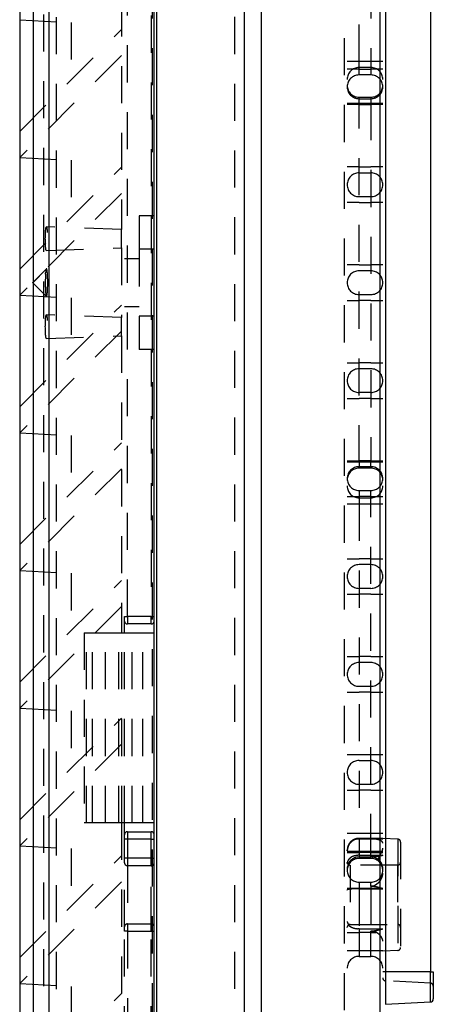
# Model space of a CAD drawing. Extents: x 4.4 to 23.4, y 0.5 to 15.
# Tile 18 of 19: x 16.3 to 17.6, y 3.5 to 6.8. Entities that reach past the tile are written whole.
import ezdxf

# ---------------------------------------------------------------- set-up
doc = ezdxf.new("R2010")
doc.units = 0
doc.linetypes.add('HIDDEN', pattern=[0.1875, 0.125, -0.0625])
doc.layers.add('ACSRY', color=30, linetype='CONTINUOUS')

# ---------------------------------------------------------------- blocks, each defined once
blk = doc.blocks.new('*E4')
at = {"layer": 'ACSRY', "color": 30, "linetype": 'HIDDEN'}
blk.add_circle((0, 0), 1, dxfattribs=at)
blk = doc.blocks.new('*E5')
at = {"layer": 'ACSRY', "color": 30, "linetype": 'HIDDEN'}
blk.add_circle((0, 0), 1, dxfattribs=at)

msp = doc.modelspace()

# ---------------------------------------------------------------- linework, layer by layer
at = {"layer": 'ACSRY', "color": 30, "linetype": 'CONTINUOUS'}
for p, q in [((16.2526, 9.0031), (16.2526, 2.8609)), ((16.2992, 3.1032), (16.2992, 8.7609)), ((16.3511, 8.7609), (16.3511, 3.1032)), ((16.7054, 3.0846), (16.7054, 8.7794)), ((16.7149, 3.1427), (16.7149, 8.7213)), ((17.0085, 8.7059), (17.0085, 3.1581)), ((17.0654, 8.7034), (17.0654, 3.1606)), ((17.4663, 3.1821), (17.4663, 8.6819)), ((17.4849, 8.254), (17.4849, 3.61)), ((17.6359, 8.254), (17.6359, 3.61)), ((17.4849, 3.61), (17.4754, 3.61)), ((17.4849, 3.61), (17.4849, 3.5005)), ((17.6359, 3.61), (17.4849, 3.61)), ((17.6359, 3.61), (17.6454, 3.61)), ((17.6359, 3.5084), (17.6359, 3.61)), ((17.6454, 3.61), (17.6454, 3.5184)), ((17.4849, 3.5005), (17.6359, 3.5084))]:
    msp.add_line(p, q, dxfattribs=at)
at = {"layer": 'ACSRY', "color": 30, "linetype": 'HIDDEN'}
for p, q in [((16.377, 3.102), (16.377, 8.762)), ((16.7002, 3.2221), (16.7002, 8.642)), ((16.9759, 8.6275), (16.9759, 3.2365)), ((17.3463, 3.2559), (17.3463, 8.6081)), ((16.3324, 8.4112), (16.3324, 3.4529)), ((17.3954, 6.677), (17.3954, 7.847)), ((17.4354, 7.847), (17.4354, 6.677)), ((16.5954, 7.112), (16.5954, 6.111)), ((16.6154, 4.807), (16.6154, 7.057)), ((16.6954, 7.057), (16.6954, 4.807)), ((16.2526, 6.8181), (16.426, 6.809)), ((16.426, 6.809), (16.426, 6.6154)), ((16.2526, 6.442), (16.5954, 6.7848)), ((16.5954, 6.6971), (16.2526, 6.3543)), ((17.3954, 6.677), (17.3554, 6.677)), ((17.3954, 6.657), (17.3954, 6.677)), ((17.4354, 6.677), (17.3954, 6.677)), ((17.4754, 6.677), (17.4354, 6.677)), ((17.4354, 6.677), (17.4354, 6.657)), ((17.3954, 6.652), (17.3554, 6.652)), ((17.4354, 6.657), (17.3954, 6.657)), ((17.3954, 6.652), (17.3954, 6.657)), ((17.3954, 6.632), (17.3954, 6.652)), ((17.3954, 6.652), (17.4354, 6.652)), ((17.4354, 6.657), (17.4354, 6.652)), ((17.4754, 6.652), (17.4354, 6.652)), ((17.4354, 6.652), (17.4354, 6.632)), ((17.4354, 6.632), (17.3954, 6.632)), ((17.3554, 6.537), (17.3954, 6.537)), ((17.3954, 6.557), (17.4354, 6.557)), ((17.3954, 6.537), (17.3954, 6.557)), ((17.3954, 6.552), (17.4354, 6.552)), ((17.3954, 6.537), (17.4354, 6.537)), ((17.3954, 5.327), (17.3954, 6.537)), ((17.4354, 6.557), (17.4354, 6.537)), ((17.4354, 6.537), (17.4754, 6.537)), ((17.4354, 6.537), (17.4354, 5.327)), ((17.3954, 6.532), (17.3554, 6.532)), ((17.3954, 6.532), (17.4354, 6.532)), ((17.4754, 6.532), (17.4354, 6.532)), ((16.2526, 6.3543), (16.426, 6.345)), ((16.426, 6.345), (16.426, 6.1514)), ((16.2526, 5.978), (16.5954, 6.3208)), ((17.3954, 6.322), (17.3554, 6.322)), ((17.3954, 6.322), (17.4354, 6.322)), ((17.4754, 6.322), (17.4354, 6.322)), ((17.3954, 6.302), (17.4354, 6.302)), ((16.5954, 6.2331), (16.2526, 5.8903)), ((17.3954, 6.222), (17.4354, 6.222)), ((17.3954, 6.202), (17.3554, 6.202)), ((17.3954, 6.202), (17.4354, 6.202)), ((17.4754, 6.202), (17.4354, 6.202)), ((16.6554, 6.1572), (16.6554, 6.0446)), ((16.7054, 6.1572), (16.6554, 6.1572)), ((16.5954, 6.111), (16.3425, 6.1198)), ((16.5954, 6.08), (16.5954, 6.111)), ((16.5954, 6.049), (16.5954, 6.08)), ((16.3424, 6.0402), (16.5954, 6.049)), ((16.5954, 6.049), (16.5954, 5.815)), ((16.6554, 6.0446), (16.6554, 5.8194)), ((16.7054, 6.0446), (16.6554, 6.0446)), ((16.6554, 6.012), (16.6054, 6.012)), ((16.3424, 5.9789), (16.2964, 5.9311)), ((16.3424, 5.9789), (16.2964, 5.9329)), ((17.3954, 5.992), (17.3554, 5.992)), ((17.3954, 5.992), (17.4354, 5.992)), ((17.4354, 5.972), (17.3954, 5.972)), ((17.4754, 5.992), (17.4354, 5.992)), ((16.2964, 5.9311), (16.3424, 5.8851)), ((16.2526, 5.8901), (16.426, 5.881)), ((16.426, 5.881), (16.426, 5.6874)), ((17.3954, 5.892), (17.4354, 5.892)), ((16.2526, 5.514), (16.5954, 5.8568)), ((16.6054, 5.852), (16.6554, 5.852)), ((17.3554, 5.872), (17.3954, 5.872)), ((17.4354, 5.872), (17.3954, 5.872)), ((17.4354, 5.872), (17.4754, 5.872)), ((16.5954, 5.815), (16.3424, 5.8238)), ((16.5954, 5.784), (16.5954, 5.815)), ((16.6554, 5.8194), (16.6554, 5.7068)), ((16.7054, 5.8194), (16.6554, 5.8194)), ((16.5954, 5.753), (16.5954, 5.784)), ((16.5954, 5.7691), (16.2526, 5.4263)), ((16.3425, 5.7442), (16.5954, 5.753)), ((16.5954, 5.753), (16.5954, 4.752)), ((16.7054, 5.7068), (16.6554, 5.7068)), ((17.3554, 5.662), (17.3954, 5.662)), ((17.4354, 5.662), (17.3954, 5.662)), ((17.4354, 5.642), (17.3954, 5.642)), ((17.4354, 5.662), (17.4754, 5.662)), ((17.3554, 5.542), (17.3954, 5.542)), ((17.4354, 5.562), (17.3954, 5.562)), ((17.4354, 5.542), (17.3954, 5.542)), ((17.4354, 5.542), (17.4754, 5.542)), ((16.2526, 5.4261), (16.426, 5.417)), ((16.426, 5.417), (16.426, 5.2234)), ((16.2526, 5.05), (16.5954, 5.3928)), ((17.3554, 5.332), (17.3954, 5.332)), ((17.3954, 5.327), (17.3554, 5.327)), ((17.4354, 5.332), (17.3954, 5.332)), ((17.3954, 5.327), (17.3954, 5.307)), ((17.4354, 5.327), (17.3954, 5.327)), ((17.4354, 5.312), (17.3954, 5.312)), ((17.4354, 5.332), (17.4754, 5.332)), ((17.4354, 5.307), (17.4354, 5.327)), ((17.4754, 5.327), (17.4354, 5.327)), ((16.5954, 5.3051), (16.2526, 4.9623)), ((17.4354, 5.307), (17.3954, 5.307)), ((17.3554, 5.212), (17.3954, 5.212)), ((17.3954, 5.232), (17.4354, 5.232)), ((17.3954, 5.232), (17.3954, 5.212)), ((17.3954, 5.212), (17.3954, 5.207)), ((17.4354, 5.212), (17.3954, 5.212)), ((17.4354, 5.212), (17.4354, 5.232)), ((17.4354, 5.212), (17.4754, 5.212)), ((17.4354, 5.207), (17.4354, 5.212)), ((17.3554, 5.187), (17.3954, 5.187)), ((17.3954, 5.207), (17.4354, 5.207)), ((17.3954, 5.207), (17.3954, 5.187)), ((17.3954, 5.187), (17.3954, 4.017)), ((17.3954, 5.187), (17.4354, 5.187)), ((17.4354, 5.187), (17.4354, 5.207)), ((17.4354, 5.187), (17.4754, 5.187)), ((17.4354, 4.017), (17.4354, 5.187)), ((17.3554, 5.002), (17.3954, 5.002)), ((17.4354, 5.002), (17.3954, 5.002)), ((17.4354, 4.982), (17.3954, 4.982)), ((17.4354, 5.002), (17.4754, 5.002)), ((16.2526, 4.9623), (16.426, 4.953)), ((16.426, 4.953), (16.426, 4.7594)), ((16.2526, 4.586), (16.5954, 4.9288)), ((17.3554, 4.882), (17.3954, 4.882)), ((17.4354, 4.902), (17.3954, 4.902)), ((17.4354, 4.882), (17.3954, 4.882)), ((17.4354, 4.882), (17.4754, 4.882)), ((16.5954, 4.8411), (16.2526, 4.4983)), ((16.6054, 4.792), (16.6054, 4.807)), ((16.6054, 4.807), (16.6154, 4.807)), ((16.6054, 4.752), (16.6054, 4.792)), ((16.6154, 4.807), (16.6154, 4.782)), ((16.6954, 4.807), (16.6154, 4.807)), ((16.6954, 4.782), (16.6154, 4.782)), ((16.6954, 4.807), (16.7054, 4.807)), ((16.6954, 4.782), (16.6954, 4.807)), ((16.4692, 4.752), (16.4778, 4.752)), ((16.4692, 4.752), (16.4692, 4.112)), ((16.4778, 4.752), (16.5416, 4.752)), ((16.4778, 4.112), (16.4778, 4.752)), ((16.4972, 4.112), (16.4972, 4.752)), ((16.5416, 4.752), (16.5854, 4.752)), ((16.5416, 4.112), (16.5416, 4.752)), ((16.5854, 4.752), (16.5954, 4.752)), ((16.5867, 4.112), (16.5867, 4.752)), ((16.5963, 4.752), (16.7054, 4.752)), ((16.5963, 4.112), (16.5963, 4.752)), ((16.6054, 4.112), (16.6054, 4.752)), ((16.6308, 4.112), (16.6308, 4.752)), ((16.6675, 4.112), (16.6675, 4.752)), ((17.3554, 4.672), (17.3954, 4.672)), ((17.4354, 4.672), (17.3954, 4.672)), ((17.4354, 4.652), (17.3954, 4.652)), ((17.4354, 4.672), (17.4754, 4.672)), ((17.3554, 4.552), (17.3954, 4.552)), ((17.3954, 4.572), (17.4354, 4.572)), ((17.4354, 4.552), (17.3954, 4.552)), ((17.4354, 4.552), (17.4754, 4.552)), ((16.2526, 4.4981), (16.426, 4.489)), ((16.426, 4.489), (16.426, 4.2954)), ((16.2526, 4.122), (16.5954, 4.4648)), ((16.5954, 4.3771), (16.2526, 4.0343)), ((17.3554, 4.342), (17.3954, 4.342)), ((17.3954, 4.342), (17.4354, 4.342)), ((17.3954, 4.322), (17.4354, 4.322)), ((17.4354, 4.342), (17.4754, 4.342)), ((17.3554, 4.222), (17.3954, 4.222)), ((17.3954, 4.242), (17.4354, 4.242)), ((17.4354, 4.222), (17.3954, 4.222)), ((17.4354, 4.222), (17.4754, 4.222)), ((16.4778, 4.112), (16.4692, 4.112)), ((16.5416, 4.112), (16.4778, 4.112)), ((16.5854, 4.112), (16.5416, 4.112)), ((16.5954, 4.112), (16.5854, 4.112)), ((16.5954, 4.112), (16.5954, 3.472)), ((16.7054, 4.112), (16.5963, 4.112)), ((16.6054, 4.072), (16.6054, 4.112)), ((16.6154, 4.082), (16.6954, 4.082)), ((16.6154, 4.082), (16.6154, 4.057)), ((16.6954, 4.057), (16.6954, 4.082)), ((16.6054, 4.057), (16.6054, 4.072)), ((16.6054, 3.9925), (16.6054, 4.057)), ((16.6154, 4.057), (16.6054, 4.057)), ((16.6154, 4.057), (16.6154, 3.9925)), ((16.6954, 4.057), (16.6154, 4.057)), ((16.6954, 4.057), (16.7054, 4.057)), ((16.6954, 3.9925), (16.6954, 4.057)), ((17.3554, 4.0777), (17.3954, 4.0777)), ((17.3954, 4.0777), (17.4354, 4.0777)), ((17.4754, 4.0595), (17.3954, 4.0595)), ((17.3954, 4.0577), (17.4754, 4.0579)), ((17.4354, 4.0777), (17.4754, 4.0777)), ((17.5259, 4.0569), (17.4754, 4.0595)), ((17.5259, 4.0569), (17.5259, 3.6822)), ((16.2526, 4.0343), (16.426, 4.025)), ((16.426, 4.025), (16.426, 3.8314)), ((17.3554, 4.017), (17.3954, 4.017)), ((17.3954, 4.017), (17.3954, 3.997)), ((17.3954, 4.017), (17.4354, 4.017)), ((17.4354, 4.017), (17.4754, 4.017)), ((17.4354, 3.997), (17.4354, 4.017)), ((17.5354, 4.0469), (17.5354, 3.6921)), ((16.2526, 3.658), (16.5954, 4.0008)), ((16.6054, 3.9775), (16.6054, 3.9925)), ((16.6154, 3.9925), (16.6054, 3.9925)), ((16.6154, 3.9925), (16.6154, 3.9675)), ((16.6954, 3.9925), (16.6154, 3.9925)), ((16.6954, 3.9925), (16.7054, 3.9925)), ((16.6954, 3.9675), (16.6954, 3.9925)), ((17.3554, 4.012), (17.3954, 4.012)), ((17.4354, 4.012), (17.3954, 4.012)), ((17.3954, 4.003), (17.4754, 4.003)), ((17.3954, 3.997), (17.4354, 3.997)), ((17.3954, 3.997), (17.3954, 3.992)), ((17.4354, 3.992), (17.3954, 3.992)), ((17.4354, 4.012), (17.4708, 4.012)), ((17.4354, 3.992), (17.4354, 3.997)), ((17.4708, 4.012), (17.4754, 4.012)), ((16.6054, 3.7615), (16.6054, 3.9775)), ((16.6954, 3.9675), (16.6154, 3.9675)), ((16.6154, 3.9675), (16.6154, 3.7715)), ((16.6954, 3.7715), (16.6954, 3.9675)), ((17.5254, 3.9695), (17.3654, 3.9695)), ((17.3654, 3.9695), (17.3654, 3.7695)), ((17.5254, 3.9695), (17.5254, 3.7695)), ((16.5954, 3.9131), (16.2526, 3.5703)), ((17.3554, 3.892), (17.3954, 3.892)), ((17.3954, 3.912), (17.4354, 3.912)), ((17.3954, 3.912), (17.3954, 3.8899)), ((17.3954, 3.892), (17.4354, 3.892)), ((17.3954, 3.8899), (17.3954, 3.7549)), ((17.3954, 3.8899), (17.4754, 3.8899)), ((17.4354, 3.8985), (17.4354, 3.912)), ((17.4354, 3.8985), (17.4354, 3.892)), ((17.4354, 3.892), (17.4754, 3.892)), ((17.4354, 3.892), (17.4354, 3.747)), ((16.6054, 3.7465), (16.6054, 3.7615)), ((16.6154, 3.7715), (16.6954, 3.7715)), ((16.6154, 3.7715), (16.6154, 3.7465)), ((16.6954, 3.7465), (16.6954, 3.7715)), ((17.3654, 3.7695), (17.5254, 3.7695)), ((17.3954, 3.7549), (17.3954, 3.7428)), ((17.3954, 3.7549), (17.4754, 3.7549)), ((16.6054, 3.144), (16.6054, 3.7465)), ((16.6154, 3.7465), (16.6054, 3.7465)), ((16.6154, 3.7465), (16.6154, 3.144)), ((16.6154, 3.7465), (16.6954, 3.7465)), ((16.6954, 3.7465), (16.7054, 3.7465)), ((16.6954, 3.144), (16.6954, 3.7465)), ((17.3554, 3.7428), (17.3954, 3.7428)), ((17.3954, 3.7428), (17.3954, 3.682)), ((17.4354, 3.7428), (17.3954, 3.7428)), ((17.4354, 3.7428), (17.4354, 3.747)), ((17.4354, 3.7428), (17.4535, 3.7428)), ((17.4354, 3.682), (17.4354, 3.7428)), ((17.3554, 3.682), (17.3954, 3.682)), ((17.3954, 3.682), (17.3954, 3.662)), ((17.3954, 3.682), (17.4354, 3.682)), ((17.3954, 3.662), (17.4354, 3.662)), ((17.4354, 3.682), (17.4754, 3.682)), ((17.4354, 3.662), (17.4354, 3.682)), ((17.5259, 3.6822), (17.4754, 3.6795)), ((16.2526, 3.5701), (16.426, 3.561)), ((16.426, 3.561), (16.426, 3.3674)), ((17.6359, 3.5716), (17.4849, 3.5795)), ((16.2526, 3.194), (16.5954, 3.5368))]:
    msp.add_line(p, q, dxfattribs=at)
for points in [[(16.3395, 5.9612), (16.3399, 5.9658, -0.004391), (16.3403, 5.9697, -0.005747), (16.3408, 5.9729, -0.008664), (16.3412, 5.9755, -0.013998), (16.3417, 5.9775, -0.026089), (16.3423, 5.9787, -0.070643), (16.3429, 5.979, -0.319221), (16.3435, 5.9784, -0.207082), (16.3441, 5.9766, -0.049383), (16.3447, 5.9737, -0.021536), (16.3453, 5.9697, -0.011777), (16.3458, 5.9649, -0.00775), (16.3462, 5.9594, -0.00567), (16.3465, 5.9535, -0.004446), (16.3467, 5.9473, -0.003648), (16.3469, 5.9412, -0.002994), (16.3469, 5.9354, -0.002925), (16.3469, 5.9297, -0.002741), (16.3469, 5.9238, -0.002695), (16.3467, 5.9177, -0.003129), (16.3465, 5.9116, -0.003502), (16.3462, 5.9056, -0.004268), (16.3458, 5.9, -0.005381), (16.3454, 5.8951, -0.007324), (16.3448, 5.891, -0.010991), (16.3442, 5.8879, -0.018586), (16.3436, 5.8859, -0.042699), (16.343, 5.885, -0.152077), (16.3424, 5.8852, -0.374124), (16.3418, 5.8863, -0.084211), (16.3413, 5.8881, -0.032675), (16.3408, 5.8906, -0.01645), (16.3404, 5.894, -0.00933), (16.3399, 5.8982, -0.007039), (16.3395, 5.9032, -0.005852), (16.3392, 5.909, -0.0054), (16.339, 5.9154, -0.003562), (16.3388, 5.9217, -0.001195), (16.3386, 5.9275, -0.004197), (16.3387, 5.9349, -0.00715), (16.339, 5.9463, -0.003563), (16.3395, 5.9612, -0.001887)], [(16.2964, 5.9326), (16.2964, 5.9327, 0.000006), (16.2964, 5.9327, 0.000012), (16.2964, 5.9328, 0.000014), (16.2964, 5.9328, 0.000003), (16.2964, 5.9329, -0.000005), (16.2964, 5.9329, -0.000003), (16.2964, 5.9329), (16.2964, 5.9329, 0), (16.2964, 5.9328, 0), (16.2964, 5.9328), (16.2964, 5.9327, 0), (16.2964, 5.9326), (16.2964, 5.9325), (16.2964, 5.9324), (16.2964, 5.9323, 0), (16.2964, 5.9321, 0), (16.2964, 5.932, 0), (16.2964, 5.9319, 0), (16.2964, 5.9318, -0.000001), (16.2964, 5.9317, -0.000001), (16.2964, 5.9316, -0.000001), (16.2964, 5.9315, 0), (16.2964, 5.9314, -0.000001), (16.2964, 5.9313, -0.000004), (16.2964, 5.9312, -0.000006), (16.2964, 5.9311, -0.000006)], [(16.2964, 5.9311), (16.2964, 5.9314, 0), (16.2964, 5.9317), (16.2964, 5.9319), (16.2964, 5.9321, 0), (16.2964, 5.9323, 0), (16.2964, 5.9324, 0), (16.2964, 5.9326, 0), (16.2964, 5.9327, 0), (16.2964, 5.9327, 0), (16.2964, 5.9328, -0.000001), (16.2964, 5.9328, -0.000003), (16.2964, 5.9328), (16.2964, 5.9328, -0.000002), (16.2964, 5.9327, -0.000001), (16.2964, 5.9327, -0.000009), (16.2964, 5.9327, -0.00001), (16.2964, 5.9327, -0.000004), (16.2964, 5.9326, -0.000002)], [(16.2964, 5.9326), (16.2964, 5.9325, -0.000002), (16.2964, 5.9325, -0.000002), (16.2964, 5.9324, -0.000002), (16.2964, 5.9323, -0.000002), (16.2964, 5.9323, -0.000002), (16.2964, 5.9322, -0.000002), (16.2964, 5.9321, -0.000001), (16.2964, 5.932, -0.000001), (16.2964, 5.932, -0.000001), (16.2964, 5.9319, 0), (16.2964, 5.9318, 0), (16.2964, 5.9318, 0), (16.2964, 5.9317, 0), (16.2964, 5.9316), (16.2964, 5.9316), (16.2964, 5.9315), (16.2964, 5.9314), (16.2964, 5.9314, 0), (16.2964, 5.9313), (16.2964, 5.9313, 0), (16.2964, 5.9313, 0), (16.2964, 5.9312, 0), (16.2964, 5.9312, -0.000007), (16.2964, 5.9312, -0.000029), (16.2964, 5.9312, -0.000035), (16.2964, 5.9311, -0.000033)], [(17.3954, 4.0595), (17.393, 4.0594, 0.016283), (17.3906, 4.0592, 0.015331), (17.3881, 4.0588, 0.015037), (17.3856, 4.0583, 0.015814), (17.3832, 4.0576, 0.016169), (17.3807, 4.0567, 0.016375), (17.3782, 4.0556, 0.01651), (17.3758, 4.0544, 0.016804), (17.3735, 4.053, 0.0169), (17.3713, 4.0514, 0.016966), (17.3691, 4.0497, 0.017131), (17.3671, 4.0478, 0.017449), (17.3652, 4.0458, 0.017077), (17.3635, 4.0436, 0.016148), (17.3619, 4.0414, 0.017355), (17.3605, 4.0391, 0.019903), (17.3593, 4.0366, 0.015788), (17.3582, 4.0342, 0.007154), (17.3573, 4.0321, 0.020431), (17.3566, 4.0293, 0.034038), (17.356, 4.025, 0.017612), (17.3554, 4.0195, 0.009709)], [(17.3954, 4.0579), (17.3905, 4.0576, 0.034396), (17.3856, 4.0567, 0.0301), (17.3807, 4.0551, 0.030813), (17.3758, 4.0528, 0.038676), (17.3713, 4.0497, 0.032416), (17.3671, 4.0463, 0.016674), (17.3636, 4.0427, 0.041344), (17.3605, 4.0376, 0.07002), (17.3578, 4.0293, 0.037735), (17.3554, 4.0182, 0.020106)], [(17.3554, 4.0177), (17.3555, 4.0201, -0.016284), (17.3557, 4.0225, -0.015332), (17.3561, 4.025, -0.015038), (17.3566, 4.0275, -0.015815), (17.3573, 4.03, -0.01617), (17.3582, 4.0324, -0.016376), (17.3593, 4.0349, -0.016512), (17.3605, 4.0373, -0.016805), (17.3619, 4.0396, -0.016902), (17.3635, 4.0418, -0.016968), (17.3652, 4.044, -0.017132), (17.3671, 4.046, -0.017449), (17.3691, 4.0479, -0.017076), (17.3713, 4.0496, -0.016146), (17.3735, 4.0512, -0.017352), (17.3758, 4.0526, -0.019901), (17.3783, 4.0538, -0.015786), (17.3807, 4.0549, -0.007153), (17.3829, 4.0558, -0.020429), (17.3856, 4.0565, -0.034034), (17.3899, 4.0571, -0.01761), (17.3954, 4.0577, -0.009708)], [(17.4754, 4.0433), (17.4754, 4.0439, 0.018559), (17.4753, 4.0445, 0.018954), (17.4752, 4.045, 0.019331), (17.4751, 4.0455, 0.019659), (17.4749, 4.046, 0.019651), (17.4747, 4.0465, 0.019382), (17.4744, 4.047, 0.018838), (17.4741, 4.0475, 0.018148), (17.4737, 4.048, 0.017272), (17.4733, 4.0485, 0.016369), (17.4729, 4.0489, 0.015084), (17.4724, 4.0494, 0.01364), (17.4718, 4.0498, 0.012305), (17.4713, 4.0502, 0.011083), (17.4706, 4.0506, 0.010023), (17.47, 4.051, 0.009091), (17.4693, 4.0514, 0.008282), (17.4686, 4.0518, 0.007565), (17.4678, 4.0522, 0.006938), (17.4671, 4.0525, 0.006374), (17.4663, 4.0529, 0.005916), (17.4654, 4.0532, 0.005512), (17.4646, 4.0536, 0.005148), (17.4637, 4.0539, 0.004802), (17.4628, 4.0542, 0.004467), (17.4618, 4.0545, 0.004136), (17.4608, 4.0548, 0.00384), (17.4598, 4.0551, 0.003599), (17.4588, 4.0553, 0.003409), (17.4577, 4.0556, 0.003266), (17.4567, 4.0559, 0.003139), (17.4556, 4.0561, 0.003012), (17.4545, 4.0564, 0.002906), (17.4534, 4.0566, 0.002807), (17.4522, 4.0568, 0.002752), (17.4511, 4.057, 0.00273), (17.4499, 4.0572, 0.002536), (17.4487, 4.0574, 0.002242), (17.4474, 4.0576, 0.002512), (17.4461, 4.0578, 0.003172), (17.4448, 4.0579, 0.002398), (17.4436, 4.0581, 0.000799), (17.4424, 4.0582, 0.004501), (17.4409, 4.0583, 0.007609), (17.4385, 4.0585, 0.003646), (17.4354, 4.0587, 0.001898)], [(17.4354, 4.0587), (17.438, 4.0586, 0.000104), (17.4405, 4.0585, 0.000049), (17.443, 4.0584, 0.000103), (17.4456, 4.0583, 0.000278), (17.4481, 4.0582, 0.00037), (17.4506, 4.0581, 0.000408), (17.4531, 4.0581, 0.000604), (17.4557, 4.058, 0.000958), (17.4582, 4.058, 0.00074), (17.4607, 4.0579, 0.000069), (17.4628, 4.0579, 0.001409), (17.4656, 4.0578, 0.002962), (17.4699, 4.0578, 0.001504), (17.4754, 4.0579, 0.000776)], [(17.5354, 4.0469), (17.5354, 4.0475, 0.015744), (17.5353, 4.048, 0.014884), (17.5352, 4.0486, 0.014615), (17.5351, 4.0492, 0.01532), (17.5349, 4.0499, 0.015643), (17.5347, 4.0505, 0.015826), (17.5345, 4.051, 0.015948), (17.5342, 4.0516, 0.016214), (17.5339, 4.0522, 0.016298), (17.5335, 4.0527, 0.016349), (17.5331, 4.0533, 0.016506), (17.5327, 4.0538, 0.016813), (17.5322, 4.0542, 0.016447), (17.5317, 4.0547, 0.015542), (17.5312, 4.0551, 0.016731), (17.5306, 4.0554, 0.019236), (17.53, 4.0557, 0.015219), (17.5295, 4.056, 0.0068), (17.5289, 4.0562, 0.019802), (17.5283, 4.0565, 0.033072), (17.5273, 4.0567, 0.01705), (17.5259, 4.0569, 0.009373)], [(17.4708, 4.012), (17.4714, 4.0129, 0.00671), (17.4719, 4.0138, 0.006853), (17.4724, 4.0147, 0.007108), (17.4728, 4.0156, 0.007472), (17.4732, 4.0165, 0.007494), (17.4736, 4.0174, 0.007201), (17.4739, 4.0183, 0.008209), (17.4742, 4.0192, 0.010184), (17.4745, 4.0201, 0.008005), (17.4747, 4.021, 0.00271), (17.4749, 4.0218, 0.011813), (17.4751, 4.0227, 0.021829), (17.4753, 4.0242, 0.011197), (17.4754, 4.0262, 0.00602)], [(17.3554, 3.9749), (17.3557, 3.9783, -0.049223), (17.3566, 3.9817, -0.041726), (17.3582, 3.9852, -0.040366), (17.3605, 3.9886, -0.04649), (17.3637, 3.9918, -0.034851), (17.3671, 3.9947, -0.016708), (17.3707, 3.9972, -0.038776), (17.3758, 3.9994, -0.056673), (17.3842, 4.0013, -0.027702), (17.3954, 4.003, -0.014328)], [(17.4754, 4.003), (17.473, 4.0024, -0.004257), (17.4705, 4.0019, -0.004311), (17.4681, 4.0014, -0.004232), (17.4656, 4.001, -0.003988), (17.4631, 4.0006, -0.003681), (17.4607, 4.0003, -0.003315), (17.4582, 3.9999, -0.003374), (17.4557, 3.9997, -0.003596), (17.4531, 3.9994, -0.002705), (17.4506, 3.9992, -0.001248), (17.4484, 3.999, -0.003183), (17.4456, 3.9988, -0.004622), (17.4412, 3.9985, -0.002199), (17.4354, 3.9982, -0.001207)], [(17.4354, 3.9982), (17.4362, 3.9982, -0.01178), (17.437, 3.9982, -0.01366), (17.4378, 3.9981, -0.011695), (17.4386, 3.998, -0.005618), (17.4394, 3.9979, -0.002403), (17.4402, 3.9977, -0.00115), (17.4409, 3.9976, -0.001562), (17.4417, 3.9974, -0.00376), (17.4425, 3.9973, -0.005462), (17.4433, 3.9971, -0.007086), (17.444, 3.9969, -0.007561), (17.4448, 3.9967, -0.006974), (17.4455, 3.9965, -0.006411), (17.4463, 3.9962, -0.005723), (17.447, 3.9959, -0.005139), (17.4477, 3.9956, -0.004503), (17.4484, 3.9953, -0.003886), (17.4491, 3.995, -0.003125), (17.4498, 3.9947, -0.002788), (17.4505, 3.9944, -0.00278), (17.4512, 3.9941, -0.00293), (17.4519, 3.9937, -0.003274), (17.4526, 3.9934, -0.003607), (17.4533, 3.993, -0.003986), (17.4539, 3.9927, -0.004089), (17.4546, 3.9923, -0.004029), (17.4552, 3.9919, -0.004526), (17.4559, 3.9915, -0.005369), (17.4565, 3.9911, -0.004336), (17.4571, 3.9907, -0.002267), (17.4577, 3.9903, -0.005727), (17.4583, 3.9898, -0.007994), (17.4593, 3.9891, -0.003807), (17.4606, 3.988, -0.002139)], [(17.4747, 3.9593), (17.4744, 3.9607, 0.009259), (17.4741, 3.9621, 0.009882), (17.4737, 3.9635, 0.009286), (17.4732, 3.9649, 0.007395), (17.4727, 3.9662, 0.005957), (17.4722, 3.9676, 0.004579), (17.4717, 3.9689, 0.004234), (17.4711, 3.9702, 0.004799), (17.4705, 3.9715, 0.005598), (17.4699, 3.9728, 0.0068), (17.4692, 3.9741, 0.006463), (17.4686, 3.9754, 0.004613), (17.4678, 3.9766, 0.002789), (17.4671, 3.9778, 0.000492), (17.4664, 3.9791, -0.001407), (17.4658, 3.9803, -0.003427), (17.4651, 3.9815, -0.004645), (17.4645, 3.9827, -0.005233), (17.4639, 3.9839, -0.005641), (17.4633, 3.9852, -0.005907), (17.4628, 3.9864, -0.006868), (17.4623, 3.9876, -0.008882), (17.4619, 3.9889, -0.011693), (17.4616, 3.9902, -0.016293), (17.4613, 3.9914, -0.021252), (17.4612, 3.9927, -0.027613), (17.4612, 3.9939, -0.029873), (17.4614, 3.9951, -0.027305), (17.4617, 3.9963, -0.023406), (17.462, 3.9975, -0.017675), (17.4625, 3.9986, -0.013144), (17.463, 3.9998, -0.008679), (17.4636, 4.0009, -0.006594), (17.4641, 4.002, -0.006331), (17.4647, 4.0031, -0.006506), (17.4654, 4.0041, -0.006656), (17.466, 4.0052, -0.006154), (17.4667, 4.0062, -0.006762), (17.4673, 4.0071, -0.006799), (17.4681, 4.0082, -0.000131), (17.4693, 4.0098, 0.000683), (17.4708, 4.012, -0.000278)], [(17.4354, 3.8985), (17.4365, 3.8985, 0.019595), (17.4376, 3.8985, 0.021709), (17.4387, 3.8987, 0.019547), (17.4398, 3.8989, 0.013111), (17.4409, 3.8992, 0.008587), (17.442, 3.8994, 0.004688), (17.443, 3.8997, 0.003627), (17.4441, 3.9001, 0.005092), (17.4451, 3.9004, 0.006623), (17.4461, 3.9008, 0.008561), (17.4472, 3.9012, 0.009655), (17.4482, 3.9016, 0.010202), (17.4491, 3.9021, 0.009623), (17.4501, 3.9027, 0.007915), (17.4511, 3.9032, 0.006636), (17.452, 3.9038, 0.005431), (17.4529, 3.9044, 0.004887), (17.4538, 3.905, 0.0048), (17.4547, 3.9056, 0.004722), (17.4556, 3.9063, 0.004624), (17.4565, 3.9069, 0.004497), (17.4573, 3.9076, 0.004345), (17.4582, 3.9083, 0.004197), (17.459, 3.909, 0.004026), (17.4598, 3.9097, 0.00415), (17.4606, 3.9104, 0.004574), (17.4614, 3.9112, 0.005008), (17.4622, 3.9119, 0.005546), (17.4629, 3.9127, 0.005713), (17.4637, 3.9135, 0.00558), (17.4644, 3.9143, 0.005469), (17.4651, 3.9151, 0.005348), (17.4658, 3.916, 0.005277), (17.4664, 3.9168, 0.005211), (17.4671, 3.9177, 0.005188), (17.4677, 3.9185, 0.005204), (17.4683, 3.9194, 0.005295), (17.4689, 3.9203, 0.005487), (17.4695, 3.9212, 0.005659), (17.47, 3.9221, 0.005849), (17.4705, 3.9231, 0.006017), (17.471, 3.924, 0.006198), (17.4715, 3.925, 0.00626), (17.4719, 3.9259, 0.006201), (17.4724, 3.9269, 0.006132), (17.4728, 3.9279, 0.006035), (17.4731, 3.9288, 0.006044), (17.4735, 3.9298, 0.006127), (17.4738, 3.9308, 0.006081), (17.4741, 3.9318, 0.006014), (17.4744, 3.9328, 0.007019), (17.4746, 3.9338, 0.008776), (17.4748, 3.9349, 0.00714), (17.475, 3.9359, 0.003614), (17.4751, 3.9368, 0.010182), (17.4752, 3.9379, 0.014774), (17.4753, 3.9397, 0.007075), (17.4754, 3.942, 0.003904)], [(17.3554, 3.8856), (17.3557, 3.8861, -0.255154), (17.3566, 3.8866, -0.072472), (17.3582, 3.8872, -0.032679), (17.3605, 3.8877, -0.021448), (17.3637, 3.8882, -0.010653), (17.3671, 3.8886, -0.004276), (17.3707, 3.889, -0.008695), (17.3758, 3.8893, -0.010172), (17.3842, 3.8896, -0.004448), (17.3954, 3.8899, -0.002234)], [(17.4754, 3.8899), (17.473, 3.8907, 0.004791), (17.4705, 3.8915, 0.004853), (17.4681, 3.8923, 0.004817), (17.4656, 3.893, 0.004647), (17.4631, 3.8937, 0.004363), (17.4607, 3.8943, 0.00398), (17.4582, 3.8949, 0.004154), (17.4557, 3.8954, 0.004588), (17.4531, 3.8959, 0.003472), (17.4506, 3.8964, 0.001478), (17.4484, 3.8968, 0.004345), (17.4456, 3.8972, 0.006738), (17.4412, 3.8978, 0.003248), (17.4354, 3.8985, 0.00176)], [(17.3954, 3.7549), (17.3905, 3.7551, -0.02097), (17.3856, 3.7556, -0.018712), (17.3807, 3.7566, -0.019883), (17.3758, 3.758, -0.026608), (17.3713, 3.7599, -0.02463), (17.3671, 3.762, -0.01365), (17.3636, 3.7641, -0.03674), (17.3605, 3.7672, -0.07891), (17.3578, 3.7723, -0.05303), (17.3554, 3.779, -0.030733)], [(17.3554, 3.7595), (17.3554, 3.7601, -0.016289), (17.3555, 3.7607, -0.015336), (17.3556, 3.7613, -0.015042), (17.3557, 3.762, -0.015819), (17.3559, 3.7626, -0.016174), (17.3561, 3.7632, -0.016379), (17.3564, 3.7638, -0.016515), (17.3567, 3.7644, -0.016808), (17.357, 3.765, -0.016903), (17.3574, 3.7655, -0.016968), (17.3579, 3.7661, -0.017132), (17.3583, 3.7666, -0.017449), (17.3588, 3.7671, -0.017076), (17.3594, 3.7675, -0.016146), (17.3599, 3.7679, -0.017352), (17.3605, 3.7682, -0.019899), (17.3611, 3.7685, -0.015785), (17.3617, 3.7688, -0.007152), (17.3623, 3.769, -0.020426), (17.363, 3.7692, -0.034029), (17.364, 3.7694, -0.017607), (17.3654, 3.7695, -0.009706)], [(17.4354, 3.747), (17.438, 3.7473, 0.002369), (17.4405, 3.7476, 0.002304), (17.443, 3.7479, 0.002371), (17.4456, 3.7483, 0.002574), (17.4481, 3.7487, 0.00259), (17.4506, 3.7491, 0.002475), (17.4531, 3.7495, 0.002871), (17.4557, 3.75, 0.003637), (17.4582, 3.7505, 0.002774), (17.4607, 3.751, 0.000786), (17.4628, 3.7515, 0.00424), (17.4656, 3.7522, 0.007774), (17.4699, 3.7533, 0.003844), (17.4754, 3.7549, 0.002016)], [(17.5254, 3.7695), (17.526, 3.7695, -0.016281), (17.5266, 3.7694, -0.015328), (17.5272, 3.7693, -0.015034), (17.5278, 3.7692, -0.015811), (17.5285, 3.769, -0.016166), (17.5291, 3.7688, -0.016372), (17.5297, 3.7685, -0.016507), (17.5303, 3.7682, -0.016801), (17.5309, 3.7679, -0.016898), (17.5314, 3.7675, -0.016964), (17.532, 3.7671, -0.017129), (17.5325, 3.7666, -0.017447), (17.5329, 3.7661, -0.017075), (17.5334, 3.7655, -0.016145), (17.5338, 3.765, -0.017353), (17.5341, 3.7644, -0.019902), (17.5344, 3.7638, -0.015788), (17.5347, 3.7632, -0.007154), (17.5349, 3.7626, -0.020432), (17.5351, 3.762, -0.034042), (17.5353, 3.7609, -0.017615), (17.5354, 3.7595, -0.009711)], [(17.4535, 3.7428), (17.4529, 3.7432, 0.00512), (17.4522, 3.7435, 0.005032), (17.4515, 3.7438, 0.005041), (17.4508, 3.7441, 0.005171), (17.4501, 3.7443, 0.005259), (17.4494, 3.7446, 0.005339), (17.4487, 3.7448, 0.005405), (17.4479, 3.7451, 0.005484), (17.4472, 3.7453, 0.005578), (17.4464, 3.7455, 0.005732), (17.4457, 3.7457, 0.005702), (17.4449, 3.7458, 0.005469), (17.4442, 3.746, 0.004563), (17.4434, 3.7461, 0.002873), (17.4426, 3.7463, 0.002184), (17.4418, 3.7464, 0.002141), (17.441, 3.7465, -0.000341), (17.4402, 3.7466, -0.006385), (17.4395, 3.7468, 0.004109), (17.4386, 3.7469, 0.02305), (17.4372, 3.7469, 0.012339), (17.4354, 3.747, 0.005664)], [(17.4754, 3.7128), (17.4754, 3.7139, 0.013418), (17.4753, 3.715, 0.013164), (17.4751, 3.7161, 0.012776), (17.4749, 3.7172, 0.012314), (17.4747, 3.7184, 0.01184), (17.4743, 3.7195, 0.011377), (17.474, 3.7206, 0.010893), (17.4735, 3.7218, 0.010424), (17.473, 3.7229, 0.010047), (17.4725, 3.724, 0.009851), (17.4719, 3.7252, 0.009709), (17.4712, 3.7263, 0.009708), (17.4705, 3.7275, 0.009532), (17.4697, 3.7286, 0.009249), (17.4689, 3.7297, 0.008954), (17.468, 3.7308, 0.008605), (17.4671, 3.7319, 0.007837), (17.4661, 3.733, 0.006762), (17.4651, 3.7341, 0.007268), (17.464, 3.7351, 0.008789), (17.4628, 3.7362, 0.005575), (17.4617, 3.7372, -0.001412), (17.4606, 3.7381, 0.009472), (17.4592, 3.7393, 0.023464), (17.4568, 3.7408, 0.011432), (17.4535, 3.7428, 0.005482)]]:
    msp.add_lwpolyline(points, format="xyb", dxfattribs=at)
for centre, radius, start, end in [((17.3954, 6.617), 0.04, 90, 180), ((17.4354, 6.617), 0.04, 0, 90), ((17.3954, 6.592), 0.04, 90, 180), ((17.4354, 6.592), 0.04, 0, 90), ((17.3954, 6.597), 0.04, 180, 270), ((17.3954, 6.592), 0.04, 180, 270), ((17.4354, 6.597), 0.04, 270, 0), ((17.4354, 6.592), 0.04, 270, 0), ((17.3954, 6.262), 0.04, 90, 180), ((17.4354, 6.262), 0.04, 0, 90), ((17.3954, 6.262), 0.04, 180, 270), ((17.4354, 6.262), 0.04, 270, 0), ((17.3954, 5.932), 0.04, 90, 180), ((17.4354, 5.932), 0.04, 0, 90), ((17.3954, 5.932), 0.04, 180, 270), ((17.4354, 5.932), 0.04, 270, 0), ((17.3954, 5.602), 0.04, 90, 180), ((17.4354, 5.602), 0.04, 0, 90), ((17.3954, 5.602), 0.04, 180, 270), ((17.4354, 5.602), 0.04, 270, 0), ((17.3954, 5.272), 0.04, 90, 180), ((17.4354, 5.272), 0.04, 0, 90), ((17.3954, 5.267), 0.04, 90, 180), ((17.4354, 5.267), 0.04, 0, 90), ((17.3954, 5.272), 0.04, 180, 270), ((17.3954, 5.247), 0.04, 180, 270), ((17.4354, 5.272), 0.04, 270, 0), ((17.4354, 5.247), 0.04, 270, 0), ((17.3954, 4.942), 0.04, 90, 180), ((17.4354, 4.942), 0.04, 0, 90), ((17.3954, 4.942), 0.04, 180, 270), ((17.4354, 4.942), 0.04, 270, 0), ((16.6154, 4.792), 0.01, 180, 270), ((16.6954, 4.792), 0.01, 270, 0), ((17.3954, 4.612), 0.04, 90, 180), ((17.4354, 4.612), 0.04, 0, 90), ((17.3954, 4.612), 0.04, 180, 270), ((17.4354, 4.612), 0.04, 270, 0), ((17.3954, 4.282), 0.04, 90, 180), ((17.4354, 4.282), 0.04, 0, 90), ((17.3954, 4.282), 0.04, 180, 270), ((17.4354, 4.282), 0.04, 270, 0), ((16.6154, 4.072), 0.01, 90, 180), ((16.6954, 4.072), 0.01, 0, 90), ((17.3954, 3.957), 0.04, 90, 180), ((17.3954, 3.952), 0.04, 90, 180), ((17.4354, 3.957), 0.04, 0, 90), ((17.4354, 3.952), 0.04, 10.4582, 90), ((16.6154, 3.9775), 0.01, 180, 270), ((16.6954, 3.9775), 0.01, 270, 0), ((17.3654, 3.9795), 0.01, 180, 270.0029), ((17.3954, 3.952), 0.04, 180, 270), ((17.4354, 3.952), 0.04, 270, 0), ((17.4354, 3.952), 0.04, 0, 10.4582), ((17.5254, 3.9795), 0.01, 269.9998, 0), ((16.6154, 3.7615), 0.01, 90, 180), ((16.6954, 3.7615), 0.01, 0, 90), ((17.5254, 3.6921), 0.01, 273.002, 0), ((17.3954, 3.622), 0.04, 90, 180), ((17.4354, 3.622), 0.04, 0, 90), ((17.4854, 3.5895), 0.01, 180, 267), ((17.6354, 3.5616), 0.01, 360, 87)]:
    msp.add_arc(centre, radius, start, end, dxfattribs=at)
at = {"layer": 'ACSRY', "color": 30, "linetype": 'CONTINUOUS'}
msp.add_arc((17.6354, 3.5184), 0.01, 273, 0, dxfattribs=at)

# ---------------------------------------------------------------- block references
at = {"layer": 'ACSRY', "color": 30, "xscale": 0.039833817, "yscale": 0.0034850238, "zscale": 0.039833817, "rotation": 270}
for name, p in [('*E5', (16.3424, 6.08)), ('*E4', (16.3424, 5.784))]:
    msp.add_blockref(name, p, dxfattribs=at)

doc.saveas('drawing.dxf')
